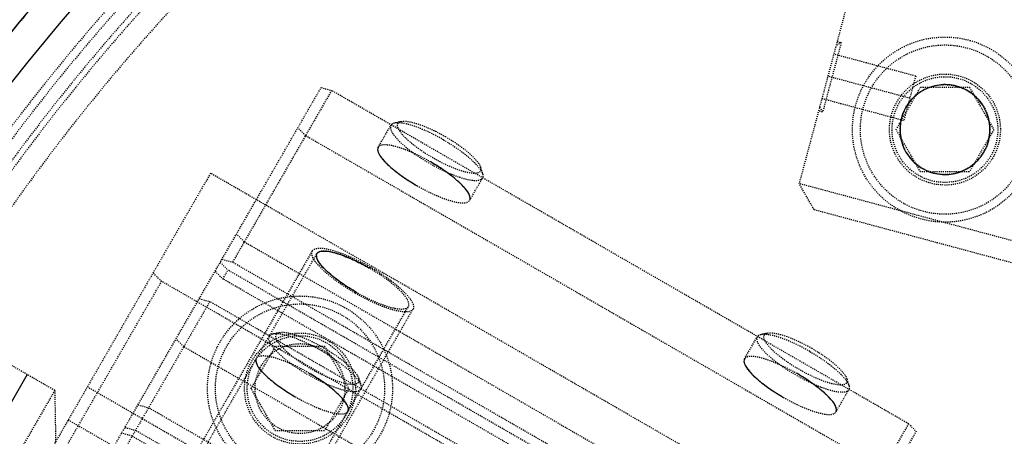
# Model space of a CAD drawing. Header units: millimetres. Extents: x -24622 to 2314, y -1603 to 2287.
# Tile 195 of 236: x 209 to 302, y 1781 to 1821. Entities that reach past the tile are written whole.
import ezdxf

# ---------------------------------------------------------------- set-up
doc = ezdxf.new("R2010")
doc.units = ezdxf.units.MM
doc.linetypes.add('HIDDEN', pattern=[0.2, 0.1, -0.1])
doc.layers.add('02___PRT_ALL_AXES', color=7, linetype='Continuous')
doc.layers.add('DEFAULT_2', color=8, linetype='HIDDEN')
doc.dimstyles.new('副本 22', dxfattribs={"dimtxt": 24, "dimasz": 12, "dimexe": 2.1, "dimexo": 2.7, "dimgap": 2, "dimtad": 0, "dimtxsty": 'Standard', "dimblk": 'OPEN30', "dimcen": 0, "dimclrd": 5, "dimclre": 3, "dimclrt": 256, "dimadec": 0, "dimazin": 2, "dimtm": 1e-09, "dimtfac": 0.6, "dimtofl": 0, "dimtmove": 0, "dimatfit": 3, "dimldrblk": 'OPEN30', "dimfxl": 0, "dimtolj": 1, "dimarcsym": 0})

# ---------------------------------------------------------------- blocks, each defined once
blk = doc.blocks.new('_Open30')
at = {"color": 0, "linetype": 'ByBlock', "lineweight": -2}
for p, q in [((-1, 0.2679), (0, 0)), ((0, 0), (-1, -0.2679)), ((0, 0), (-1, 0))]:
    blk.add_line(p, q, dxfattribs=at)
blk = doc.blocks.new('*D135')
at = {"color": 5, "linetype": 'ByBlock', "lineweight": -2}
blk.add_line((551.881, 1431.87), (544.85, 1441.594), dxfattribs=at)
at = {"layer": 'Defpoints', "color": 0, "linetype": 'ByBlock'}
for p in [(186.23, 1937.513), (537.818, 1451.318)]:
    blk.add_point(p, dxfattribs=at)
at = {"color": 5, "linetype": 'ByBlock', "lineweight": -2, "xscale": 12, "yscale": 12, "zscale": 12, "rotation": 125.8722434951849}
blk.add_blockref('_Open30', (537.818, 1451.318), dxfattribs=at)
at = {"linetype": 'ByBlock', "insert": (576.492, 1397.836), "char_height": 24, "attachment_point": 5, "rotation": 305.87224}
blk.add_mtext('\\A1;∅600', dxfattribs=at)

msp = doc.modelspace()

# ---------------------------------------------------------------- linework, layer by layer
at = {"color": 7, "linetype": 'Continuous'}
msp.add_line((209.996, 1787.096), (205.746, 1779.735), dxfattribs=at)
msp.add_arc((383.024, 1694.415), 279, 0, 180, dxfattribs=at)
for points, start_tangent, end_tangent in [([(300.886, 1809.149), (300.996, 1810.791), (300.465, 1812.367), (299.37, 1813.618), (297.88, 1814.354), (296.221, 1814.461), (294.648, 1813.925), (293.4, 1812.824), (292.675, 1811.349)], (0.248812, 0.968552), (-0.268352, -0.963321)), ([(292.675, 1811.349), (292.565, 1809.706), (293.096, 1808.13), (294.191, 1806.879), (295.682, 1806.143), (297.34, 1806.036), (298.914, 1806.573), (300.161, 1807.673), (300.886, 1809.149)], (-0.248812, -0.968552), (0.268352, 0.963321)), ([(243.176, 1808.565), (243.183, 1808.11), (243.61, 1807.444), (244.378, 1806.679), (245.546, 1805.777), (246.859, 1804.944)], (-0.5, -0.866025), (0.865124, -0.501557)), ([(251.836, 1803.565), (251.83, 1804.02), (251.403, 1804.686), (250.634, 1805.451), (249.467, 1806.354), (248.153, 1807.186)], (0.5, 0.866025), (-0.865124, 0.501557)), ([(241.064, 1794.906), (240.988, 1794.95), (239.539, 1795.888), (238.236, 1796.959), (237.486, 1797.865), (237.381, 1798.527)], (-0.866924, 0.498441), (0.5, 0.866025)), ([(237.381, 1798.527), (237.778, 1798.749), (238.568, 1798.712), (239.615, 1798.429), (240.98, 1797.869), (242.358, 1797.147)], (0.5, 0.866025), (0.866924, -0.498441)), ([(231.659, 1788.616), (231.665, 1788.161), (232.092, 1787.496), (232.861, 1786.73), (234.028, 1785.828), (235.342, 1784.996)], (-0.5, -0.866025), (0.865124, -0.501557)), ([(277.817, 1788.565), (277.824, 1788.11), (278.251, 1787.444), (279.019, 1786.679), (280.187, 1785.777), (281.5, 1784.944)], (-0.5, -0.866025), (0.865124, -0.501557)), ([(240.319, 1783.616), (240.312, 1784.071), (239.885, 1784.737), (239.117, 1785.502), (237.949, 1786.405), (236.636, 1787.237)], (0.5, 0.866025), (-0.865124, 0.501557)), ([(286.477, 1783.565), (286.471, 1784.02), (286.044, 1784.686), (285.275, 1785.451), (284.108, 1786.354), (282.794, 1787.186)], (0.5, 0.866025), (-0.865124, 0.501557))]:
    msp.add_spline(points, degree=3, dxfattribs=dict(at, start_tangent=start_tangent, end_tangent=end_tangent))
at = {"layer": '02___PRT_ALL_AXES', "color": 7, "linetype": 'Continuous'}
for radius in [198, 195]:
    msp.add_circle((362.024, 1694.415), radius, dxfattribs=at)
at = {"layer": 'DEFAULT_2', "color": 8, "linetype": 'HIDDEN'}
for p, q in [((298.777, 1864.065), (282.989, 1805.144)), ((286.587, 1818.57), (286.973, 1818.467)), ((286.973, 1818.467), (285.213, 1811.899)), ((286.973, 1818.467), (286.484, 1818.184)), ((294.014, 1815.302), (286.267, 1817.378)), ((293.454, 1813.211), (285.707, 1815.286)), ((294.014, 1815.302), (292.893, 1811.119)), ((195.569, 1741.107), (237.781, 1814.22)), ((238.776, 1813.944), (229.407, 1797.716)), ((237.781, 1814.22), (238.776, 1813.944)), ((293.336, 1782.444), (238.776, 1813.944)), ((292.162, 1810.249), (294.471, 1814.249)), ((294.471, 1814.249), (299.09, 1814.249)), ((299.09, 1814.249), (301.399, 1810.249)), ((285.147, 1813.195), (292.893, 1811.119)), ((285.213, 1811.899), (284.827, 1812.002)), ((284.931, 1812.388), (285.213, 1811.899)), ((236.318, 1809.686), (235.581, 1810.41)), ((243.176, 1808.565), (244.383, 1810.656)), ((245.357, 1811.013), (244.715, 1810.865)), ((294.471, 1806.249), (292.162, 1810.249)), ((301.399, 1810.249), (299.09, 1806.249)), ((236.318, 1809.686), (290.877, 1778.186)), ((252.866, 1806.677), (253.059, 1806.048)), ((227.332, 1806.122), (197.937, 1755.208)), ((292.284, 1768.622), (227.332, 1806.122)), ((251.836, 1803.565), (253.044, 1805.656)), ((299.09, 1806.249), (294.471, 1806.249)), ((284.404, 1802.695), (282.989, 1805.144)), ((355.434, 1785.733), (282.989, 1805.144)), ((284.404, 1802.695), (352.984, 1784.318)), ((230.522, 1799.647), (229.785, 1800.372)), ((230.522, 1799.647), (285.082, 1768.147)), ((201.715, 1736.752), (237.381, 1798.527)), ((236.947, 1798.777), (202.731, 1739.512)), ((228.24, 1797.695), (228.976, 1796.971)), ((228.411, 1797.992), (229.407, 1797.716)), ((283.966, 1766.216), (229.407, 1797.716)), ((222.705, 1795.907), (221.894, 1796.704)), ((227.757, 1796.858), (228.494, 1796.134)), ((228.494, 1796.134), (228.976, 1796.971)), ((283.536, 1765.471), (228.976, 1796.971)), ((204.47, 1764.323), (222.705, 1795.907)), ((285.751, 1759.507), (222.705, 1795.907)), ((283.053, 1764.634), (228.494, 1796.134)), ((227.259, 1793.996), (207.823, 1760.331)), ((210.375, 1731.752), (246.041, 1793.527)), ((226.263, 1794.271), (227.259, 1793.996)), ((281.818, 1762.496), (227.259, 1793.996)), ((212.257, 1734.012), (246.474, 1793.277)), ((233.839, 1791.064), (233.198, 1790.916)), ((277.817, 1788.565), (279.024, 1790.656)), ((279.998, 1791.013), (279.356, 1790.865)), ((224.8, 1789.737), (224.063, 1790.461)), ((224.8, 1789.737), (279.36, 1758.237)), ((231.171, 1785.772), (233.48, 1789.772)), ((233.48, 1789.772), (238.099, 1789.772)), ((238.099, 1789.772), (240.409, 1785.772)), ((212.594, 1785.596), (206.532, 1789.096)), ((215.681, 1785.943), (280.633, 1748.443)), ((241.348, 1786.728), (241.541, 1786.099)), ((287.507, 1786.677), (287.7, 1786.048)), ((212.594, 1785.596), (208.344, 1778.235)), ((212.594, 1785.596), (212.681, 1780.639)), ((233.48, 1781.772), (231.171, 1785.772)), ((240.409, 1785.772), (238.099, 1781.772)), ((286.477, 1783.565), (287.685, 1785.656)), ((220.468, 1784.233), (221.463, 1783.957)), ((276.023, 1752.457), (221.463, 1783.957)), ((213.873, 1782.811), (278.825, 1745.311)), ((293.336, 1782.444), (283.966, 1766.216)), ((293.336, 1782.444), (294.073, 1781.72)), ((219.918, 1781.281), (218.922, 1781.556)), ((219.235, 1782.098), (220.231, 1781.822)), ((219.918, 1781.281), (274.477, 1749.781)), ((274.79, 1750.322), (220.231, 1781.822)), ((238.099, 1781.772), (233.48, 1781.772)), ((251.86, 1708.607), (294.073, 1781.72))]:
    msp.add_line(p, q, dxfattribs=at)
for centre, radius in [((296.781, 1810.249), 8.75), ((296.781, 1810.249), 8), ((296.781, 1810.249), 5.25), ((296.781, 1810.249), 5), ((296.781, 1810.249), 4.25), ((235.79, 1785.772), 8.75), ((235.79, 1785.772), 8), ((235.79, 1785.772), 5.25), ((235.79, 1785.772), 5), ((235.79, 1785.772), 4.25)]:
    msp.add_circle(centre, radius, dxfattribs=at)
for radius, start, end in [(220, 275.33797, 180), (217.999, 0, 191.27048), (198, 265.65525, 180), (192.5, 34.46914, 145.53086), (191.7, 121.19562, 118.80438), (190.5, 300.75193, 119.14061), (188, 68.13997, 171.86003), (190.5, 120.85939, 299.24807), (190, 124.85625, 171.61827)]:
    msp.add_arc((362.024, 1694.415), radius, start, end, dxfattribs=at)
for points, start_tangent, end_tangent in [([(245.356, 1811.012), (246.056, 1811.003), (247.06, 1810.739), (248.263, 1810.249), (249.537, 1809.583)], (0.974452, 0.224595), (0.866025, -0.5)), ([(244.384, 1810.656), (244.466, 1810.037), (244.754, 1809.612), (245.194, 1809.132), (245.77, 1808.614), (246.459, 1808.078), (248.067, 1807.036)], (-0.5, -0.866026), (0.866025, -0.5)), ([(244.715, 1810.865), (244.604, 1810.831), (244.384, 1810.656)], (-0.974725, -0.223407), (-0.5, -0.866026)), ([(249.361, 1809.277), (247.945, 1810.016), (246.609, 1810.561), (245.494, 1810.854), (244.715, 1810.865)], (-0.866025, 0.5), (-0.974725, -0.223407)), ([(248.373, 1807.566), (247.5, 1808.105), (247.088, 1808.387), (246.702, 1808.671), (245.741, 1809.499), (245.159, 1810.218), (245.034, 1810.509), (245.026, 1810.743), (245.134, 1810.912), (245.356, 1811.012)], (-0.866025, 0.5), (0.974452, 0.224595)), ([(249.361, 1809.277), (250.709, 1808.42), (251.849, 1807.536), (252.66, 1806.717), (253.059, 1806.048)], (0.866025, -0.5), (0.293742, -0.955885)), ([(249.537, 1809.583), (250.751, 1808.812), (251.777, 1808.016), (252.508, 1807.278), (252.866, 1806.676)], (0.866025, -0.5), (0.292725, -0.956197)), ([(243.176, 1808.565), (243.258, 1807.946), (243.546, 1807.521), (243.987, 1807.04), (244.562, 1806.522), (245.251, 1805.986), (246.859, 1804.944)], (-0.5, -0.866025), (0.866025, -0.5)), ([(248.153, 1807.186), (246.447, 1808.057), (245.638, 1808.386), (244.902, 1808.625), (244.265, 1808.766), (243.753, 1808.804), (243.176, 1808.565)], (-0.866025, 0.5), (-0.5, -0.866025)), ([(252.866, 1806.676), (252.872, 1806.367), (252.798, 1806.256), (252.672, 1806.175), (252.393, 1806.113), (252.011, 1806.125), (250.988, 1806.364), (249.726, 1806.864), (248.373, 1807.566)], (0.292725, -0.956197), (-0.866025, 0.5)), ([(253.044, 1805.656), (252.466, 1805.418), (251.954, 1805.455), (251.318, 1805.596), (250.581, 1805.835), (249.773, 1806.164), (248.067, 1807.036)], (-0.499973, -0.866041), (-0.866025, 0.5)), ([(251.836, 1803.565), (251.754, 1804.184), (251.466, 1804.609), (251.025, 1805.09), (250.45, 1805.608), (249.761, 1806.144), (248.153, 1807.186)], (0.5, 0.866025), (-0.866025, 0.5)), ([(253.059, 1806.048), (253.085, 1805.934), (253.044, 1805.656)], (0.293742, -0.955885), (-0.499973, -0.866041)), ([(246.859, 1804.944), (248.566, 1804.073), (249.374, 1803.744), (250.11, 1803.505), (250.747, 1803.364), (251.259, 1803.327), (251.836, 1803.565)], (0.866025, -0.5), (0.5, 0.866025)), ([(236.948, 1798.777), (237.583, 1799.039), (238.146, 1798.998), (238.846, 1798.843), (239.656, 1798.58), (240.545, 1798.218), (242.422, 1797.26)], (0.499991, 0.866031), (0.866025, -0.5)), ([(240.999, 1794.794), (239.23, 1795.94), (238.472, 1796.53), (237.839, 1797.1), (237.355, 1797.628), (237.038, 1798.096), (236.948, 1798.777)], (-0.866025, 0.5), (0.499991, 0.866031)), ([(237.381, 1798.527), (237.463, 1797.908), (237.751, 1797.483), (238.191, 1797.002), (238.767, 1796.484), (239.456, 1795.948), (241.064, 1794.906)], (-0.5, -0.866025), (0.866025, -0.5)), ([(242.358, 1797.148), (240.651, 1798.019), (239.843, 1798.348), (239.106, 1798.587), (238.47, 1798.728), (237.958, 1798.765), (237.381, 1798.527)], (-0.866025, 0.5), (-0.5, -0.866025)), ([(246.041, 1793.527), (245.959, 1794.146), (245.67, 1794.571), (245.23, 1795.052), (244.654, 1795.57), (243.966, 1796.105), (242.358, 1797.148)], (0.5, 0.866025), (-0.866025, 0.5)), ([(242.422, 1797.26), (244.191, 1796.113), (244.949, 1795.524), (245.582, 1794.954), (246.066, 1794.425), (246.383, 1793.958), (246.474, 1793.277)], (0.866025, -0.5), (-0.499991, -0.866031)), ([(246.474, 1793.277), (245.839, 1793.014), (245.276, 1793.055), (244.575, 1793.211), (243.765, 1793.474), (242.876, 1793.835), (240.999, 1794.794)], (-0.499991, -0.866031), (-0.866025, 0.5)), ([(241.064, 1794.906), (242.77, 1794.035), (243.579, 1793.706), (244.315, 1793.467), (244.951, 1793.326), (245.463, 1793.288), (246.041, 1793.527)], (0.866025, -0.5), (0.5, 0.866025)), ([(232.866, 1790.707), (232.948, 1790.088), (233.236, 1789.664), (233.677, 1789.183), (234.252, 1788.665), (234.941, 1788.129), (236.549, 1787.087)], (-0.5, -0.866026), (0.866025, -0.5)), ([(233.198, 1790.916), (233.086, 1790.882), (232.866, 1790.707)], (-0.974725, -0.223407), (-0.5, -0.866026)), ([(237.843, 1789.328), (236.427, 1790.067), (235.092, 1790.612), (233.976, 1790.905), (233.198, 1790.916)], (-0.866025, 0.5), (-0.974725, -0.223407)), ([(236.855, 1787.617), (235.982, 1788.157), (235.571, 1788.438), (235.184, 1788.722), (234.224, 1789.55), (233.642, 1790.269), (233.517, 1790.56), (233.508, 1790.794), (233.616, 1790.964), (233.838, 1791.063)], (-0.866025, 0.5), (0.974452, 0.224595)), ([(233.838, 1791.063), (234.539, 1791.054), (235.542, 1790.791), (236.745, 1790.3), (238.02, 1789.634)], (0.974452, 0.224595), (0.866025, -0.5)), ([(279.025, 1790.656), (279.107, 1790.037), (279.395, 1789.612), (279.835, 1789.132), (280.411, 1788.614), (281.1, 1788.078), (282.708, 1787.036)], (-0.5, -0.866026), (0.866025, -0.5)), ([(279.356, 1790.865), (279.245, 1790.831), (279.025, 1790.656)], (-0.974725, -0.223407), (-0.5, -0.866026)), ([(284.002, 1789.277), (282.586, 1790.016), (281.25, 1790.561), (280.135, 1790.854), (279.356, 1790.865)], (-0.866025, 0.5), (-0.974725, -0.223407)), ([(283.014, 1787.566), (282.141, 1788.105), (281.729, 1788.387), (281.343, 1788.671), (280.382, 1789.499), (279.8, 1790.218), (279.675, 1790.509), (279.667, 1790.743), (279.775, 1790.912), (279.997, 1791.012)], (-0.866025, 0.5), (0.974452, 0.224595)), ([(279.997, 1791.012), (280.697, 1791.003), (281.701, 1790.739), (282.904, 1790.249), (284.178, 1789.583)], (0.974452, 0.224595), (0.866025, -0.5)), ([(238.02, 1789.634), (239.234, 1788.863), (240.26, 1788.067), (240.99, 1787.329), (241.348, 1786.727)], (0.866025, -0.5), (0.292725, -0.956197)), ([(236.636, 1787.237), (234.929, 1788.108), (234.121, 1788.437), (233.385, 1788.676), (232.748, 1788.817), (232.236, 1788.855), (231.659, 1788.616)], (-0.866025, 0.5), (-0.5, -0.866025)), ([(237.843, 1789.328), (239.191, 1788.472), (240.331, 1787.587), (241.143, 1786.768), (241.541, 1786.099)], (0.866025, -0.5), (0.293742, -0.955885)), ([(282.794, 1787.186), (281.088, 1788.057), (280.279, 1788.386), (279.543, 1788.625), (278.906, 1788.766), (278.394, 1788.804), (277.817, 1788.565)], (-0.866025, 0.5), (-0.5, -0.866025)), ([(284.002, 1789.277), (285.35, 1788.42), (286.49, 1787.536), (287.301, 1786.717), (287.7, 1786.048)], (0.866025, -0.5), (0.293742, -0.955885)), ([(284.178, 1789.583), (285.392, 1788.812), (286.418, 1788.016), (287.149, 1787.278), (287.507, 1786.676)], (0.866025, -0.5), (0.292725, -0.956197)), ([(231.659, 1788.616), (231.741, 1787.997), (232.029, 1787.572), (232.47, 1787.091), (233.045, 1786.573), (233.734, 1786.038), (235.342, 1784.995)], (-0.5, -0.866025), (0.866025, -0.5)), ([(277.817, 1788.565), (277.899, 1787.946), (278.187, 1787.521), (278.628, 1787.04), (279.203, 1786.522), (279.892, 1785.986), (281.5, 1784.944)], (-0.5, -0.866025), (0.866025, -0.5)), ([(241.526, 1785.708), (240.949, 1785.469), (240.437, 1785.506), (239.8, 1785.647), (239.064, 1785.887), (238.256, 1786.215), (236.549, 1787.087)], (-0.499973, -0.866041), (-0.866025, 0.5)), ([(240.319, 1783.616), (240.237, 1784.235), (239.949, 1784.66), (239.508, 1785.141), (238.933, 1785.659), (238.244, 1786.195), (236.636, 1787.237)], (0.5, 0.866025), (-0.866025, 0.5)), ([(241.348, 1786.727), (241.355, 1786.418), (241.28, 1786.307), (241.155, 1786.226), (240.875, 1786.164), (240.493, 1786.176), (239.471, 1786.415), (238.209, 1786.915), (236.855, 1787.617)], (0.292725, -0.956197), (-0.866025, 0.5)), ([(287.685, 1785.656), (287.107, 1785.418), (286.595, 1785.455), (285.959, 1785.596), (285.222, 1785.835), (284.414, 1786.164), (282.708, 1787.036)], (-0.499973, -0.866041), (-0.866025, 0.5)), ([(286.477, 1783.565), (286.395, 1784.184), (286.107, 1784.609), (285.666, 1785.09), (285.091, 1785.608), (284.402, 1786.144), (282.794, 1787.186)], (0.5, 0.866025), (-0.866025, 0.5)), ([(287.507, 1786.676), (287.513, 1786.367), (287.439, 1786.256), (287.313, 1786.175), (287.034, 1786.113), (286.652, 1786.125), (285.629, 1786.364), (284.367, 1786.864), (283.014, 1787.566)], (0.292725, -0.956197), (-0.866025, 0.5)), ([(241.541, 1786.099), (241.568, 1785.985), (241.526, 1785.708)], (0.293742, -0.955885), (-0.499973, -0.866041)), ([(287.7, 1786.048), (287.726, 1785.934), (287.685, 1785.656)], (0.293742, -0.955885), (-0.499973, -0.866041)), ([(235.342, 1784.995), (237.048, 1784.124), (237.857, 1783.795), (238.593, 1783.556), (239.23, 1783.415), (239.742, 1783.378), (240.319, 1783.616)], (0.866025, -0.5), (0.5, 0.866025)), ([(281.5, 1784.944), (283.207, 1784.073), (284.015, 1783.744), (284.751, 1783.505), (285.388, 1783.364), (285.9, 1783.327), (286.477, 1783.565)], (0.866025, -0.5), (0.5, 0.866025))]:
    msp.add_spline(points, degree=3, dxfattribs=dict(at, start_tangent=start_tangent, end_tangent=end_tangent))

# ---------------------------------------------------------------- dimensions: what is measured, and where the dimension line sits
at = {"color": 5, "linetype": 'ByBlock'}
dim = msp.add_diameter_dim_2p(p1=(186.23, 1937.513), p2=(537.818, 1451.318), dimstyle='副本 22', dxfattribs=at)
dim.commit()
dim.dimension.update_dxf_attribs({"geometry": '*D135', "text_midpoint": (576.492, 1397.836)})

doc.saveas('drawing.dxf')
